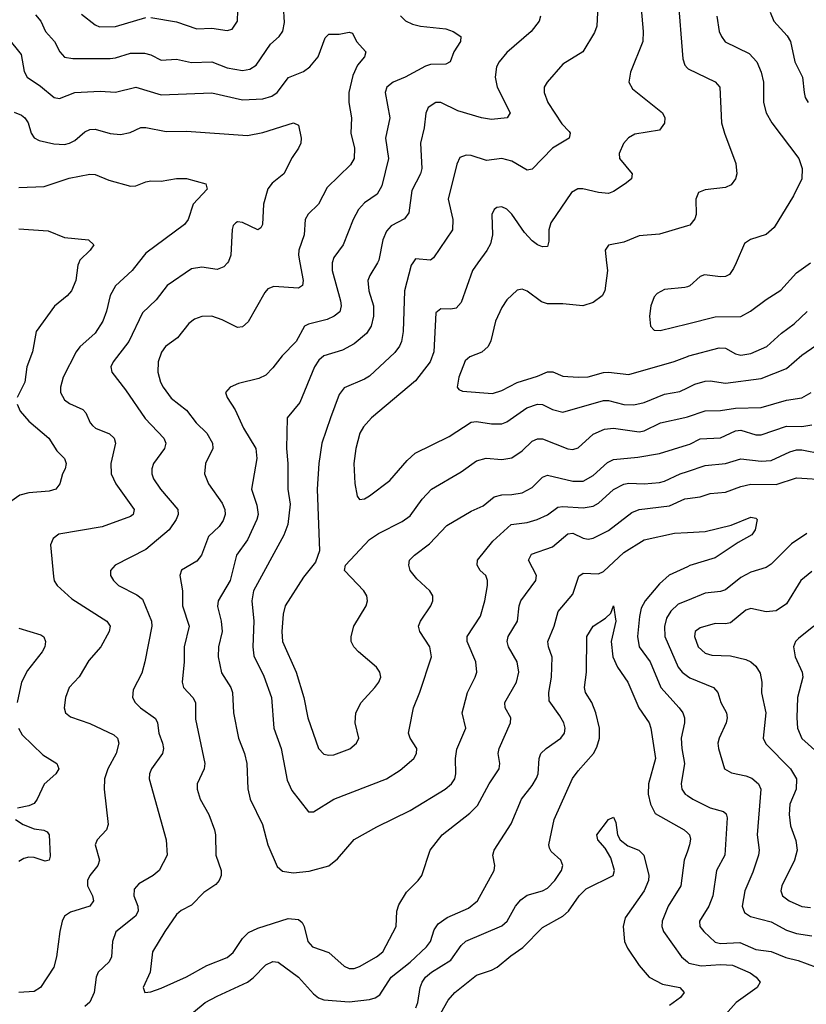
# Model space of a CAD drawing. Header units: inches. Extents: x 501419 to 657765, y 482282 to 547532.
# Tile 211 of 225: x 637374 to 640468, y 487083 to 490956. Entities that reach past the tile are written whole.
import ezdxf

# ---------------------------------------------------------------- set-up
doc = ezdxf.new("R2010")
doc.units = ezdxf.units.IN
doc.header["$MEASUREMENT"] = 0
for name, color, linetype in [('A6438', 7, 'Continuous'), ('A6439', 7, 'Continuous'), ('A6448', 7, 'Continuous'), ('A6449', 7, 'Continuous')]:
    doc.layers.add(name, color=color, linetype=linetype)

msp = doc.modelspace()

# ---------------------------------------------------------------- linework, layer by layer
at = {"layer": 'A6438', "color": 6}
for points, elevation in [([(637606.3, 490000), (637602.5, 489990), (637594.4, 489930), (637577.6, 489890), (637560.6, 489870), (637510.5, 489829.5), (637438.1, 489730), (637423.9, 489650), (637401.6, 489590), (637394.2, 489530), (637363.8, 489470)], 2900), ([(637839.9, 490000), (637816.2, 489970), (637750, 489909.3), (637728.9, 489871.1), (637714.8, 489810), (637700.3, 489770), (637670, 489723.4), (637610.4, 489669.6), (637595.5, 489650), (637544.7, 489550), (637534.4, 489510), (637534.6, 489490), (637550, 489460.5), (637570, 489446.2), (637622.3, 489422.3), (637633.2, 489410), (637650.5, 489370.5), (637659.8, 489359.8), (637672, 489350), (637727.4, 489327.4), (637745.3, 489310), (637750.2, 489290), (637731.7, 489210), (637733.9, 489170), (637752.1, 489130), (637823.8, 489030), (637820.4, 489010), (637810, 489001.7), (637698.4, 488961.6), (637527.9, 488932.1), (637505, 488915), (637495.2, 488890), (637506.3, 488766.2), (637509.4, 488749.4), (637520.8, 488730), (637578.6, 488678.6), (637716.9, 488590), (637728.9, 488570), (637726.2, 488550), (637692.9, 488490), (637645, 488435), (637608.1, 488371.9), (637568.7, 488330), (637553.3, 488290), (637548.1, 488250), (637554, 488230), (637573.9, 488213.9), (637650, 488187.5), (637743.7, 488143.7), (637758.4, 488130), (637763, 488110), (637753.5, 488070), (637720.1, 488010), (637707, 487970), (637706.4, 487930), (637722, 487790), (637715.7, 487770), (637678.5, 487730), (637670.5, 487710), (637687.8, 487650), (637680.9, 487630), (637648.9, 487590), (637640.5, 487570), (637640.5, 487550), (637660.1, 487510), (637664.1, 487490), (637649.4, 487470), (637574.1, 487445.9), (637550.5, 487429.5), (637541, 487410), (637531.4, 487370), (637518.6, 487270), (637507.5, 487230), (637455.9, 487150), (637430, 487134.1), (637370, 487130)], 3000), ([(638190.6, 490000), (638176.7, 489983.3), (638150, 489972.8), (638090, 489982.3), (638050, 489976), (637954.1, 489910), (637910, 489853.7), (637856.4, 489803.6), (637802.8, 489690), (637741.6, 489610), (637731.8, 489590), (637735.6, 489570), (637790, 489500.1), (637867.5, 489387.5), (637941, 489310), (637948, 489290), (637943.8, 489270), (637899.5, 489210), (637893.4, 489190), (637893.5, 489170), (637900.2, 489150), (637927.1, 489110), (637995.5, 489030), (637997.5, 489010), (637989.6, 488990), (637961.2, 488950), (637870, 488871.7), (637749.3, 488810), (637730.3, 488789.7), (637731.3, 488770), (637742.2, 488750), (637762.1, 488730), (637834.1, 488694.1), (637856.5, 488676.5), (637891.9, 488590), (637894, 488570), (637866.5, 488430), (637853.6, 488386.4), (637820.1, 488320.1), (637817.5, 488290), (637828, 488270), (637848.8, 488250), (637907.7, 488207.7), (637915.3, 488190), (637920.8, 488150), (637936, 488110), (637938.9, 488090), (637935.1, 488070), (637891.9, 488010), (637883.8, 487990), (637882.4, 487970), (637949.8, 487730), (637953.3, 487670), (637922.3, 487610), (637899, 487590), (637842.7, 487557.3), (637823.8, 487536.2), (637822, 487510), (637837.8, 487470), (637839.7, 487450), (637829.7, 487430), (637752, 487368), (637739.2, 487330), (637735.3, 487270), (637725.5, 487250), (637682.7, 487210), (637674.6, 487190), (637666.2, 487130), (637650, 487091.8), (637630, 487075.2)], 3100), ([(638475.3, 490000), (638488.3, 489930), (638485.8, 489910), (638470, 489900.3), (638373.3, 489906.7), (638350, 489897.4), (638337.4, 489882.7), (638271.9, 489768.1), (638250, 489747.5), (638230, 489745.4), (638170, 489775.9), (638130, 489790.2), (638090, 489788.9), (638061.6, 489778.4), (638038.7, 489761.3), (637994.9, 489705.1), (637947.5, 489670), (637931.7, 489648.3), (637919, 489610), (637917.5, 489570), (637928, 489530), (637938.2, 489510), (637970, 489467.7), (638030, 489420.4), (638067.2, 489370), (638109.3, 489329.3), (638131.6, 489290), (638133.8, 489270), (638105, 489210), (638101, 489170), (638115.9, 489130), (638170, 489054.1), (638180, 489030), (638181.3, 489010), (638174.3, 488985.7), (638158, 488962), (638116.7, 488923.3), (638089.3, 488850), (638070, 488826.6), (638010, 488790.5), (638003.7, 488770), (638014.7, 488710), (638014.2, 488650), (638039.7, 488570), (638020.2, 488490), (638020.2, 488430), (638012.7, 488350), (638018.2, 488330), (638054.7, 488290), (638064.6, 488270), (638065, 488205), (638101.5, 488030), (638099.2, 488010), (638071.7, 487950), (638071.7, 487930), (638083.1, 487890), (638117.2, 487830), (638140.5, 487770), (638144.5, 487750), (638144.7, 487670), (638166.5, 487610), (638166.8, 487590), (638158.9, 487570), (638145.1, 487554.9), (638097.4, 487522.6), (638050, 487473.9), (638008.2, 487451.8), (637990, 487436.7), (637944, 487370), (637896.1, 487290), (637886.6, 487210), (637859.5, 487150), (637865.4, 487130), (637890, 487131.9), (637930, 487146.7), (638030, 487191.9), (638110, 487235.6), (638190, 487267.7), (638212.9, 487287.1), (638250, 487342.2), (638273.9, 487366.1), (638310, 487382.7), (638430, 487421), (638470, 487416.8), (638485, 487405), (638492.8, 487390), (638506.8, 487330), (638525.3, 487310), (638590, 487287), (638650, 487233.9), (638670, 487224.5), (638690, 487224.4), (638710, 487231.7), (638777.4, 487270), (638802.1, 487290), (638854.7, 487390), (638857.6, 487450), (638865.5, 487474.5), (638895.2, 487524.8), (638941.4, 487570), (638955.9, 487590), (638988, 487690), (639035.4, 487750), (639144.2, 487835.8), (639174.2, 487865.7), (639220.8, 487950), (639260.3, 488010), (639262.2, 488030), (639256.3, 488070), (639259.4, 488090), (639304.1, 488190), (639305.6, 488210), (639284, 488250), (639281.9, 488270), (639328.1, 488350), (639337.5, 488390), (639330.6, 488430.6), (639296.3, 488490), (639291.3, 488510), (639295.3, 488530), (639331.6, 488590), (639338.8, 488650), (639345.4, 488670), (639403.8, 488750), (639406.2, 488770), (639375.7, 488830), (639386.6, 488853.4), (639470, 488882.4), (639530, 488934.4), (639550, 488936), (639590, 488916.4), (639610, 488912.6), (639630, 488916.3), (639690, 488947.3), (639781.8, 489018.2), (639810.4, 489029.6), (639930, 489044.4), (639990, 489071.1), (640000, 489072.5)], 3200), ([(638602.9, 490000), (638602.2, 489997.8), (638603.2, 489970), (638636, 489850), (638638.8, 489830), (638632.6, 489807.4), (638611.3, 489790), (638583, 489777), (638510, 489759), (638493.9, 489750), (638461.7, 489690), (638405.8, 489634.2), (638370, 489586.2), (638341.9, 489558.1), (638315, 489545), (638234.9, 489525.1), (638201.6, 489510), (638183.3, 489490), (638189.4, 489470), (638221.7, 489421.7), (638254.4, 489350), (638303, 489270), (638306.7, 489230), (638285.4, 489110), (638306.9, 489046.9), (638311.4, 489010), (638306.9, 488990), (638269.7, 488910.3), (638226.9, 488850), (638201.3, 488750), (638153.9, 488670), (638151.4, 488648.6), (638165.7, 488590), (638169.6, 488550), (638156.1, 488490), (638154.1, 488450), (638167.4, 488387.4), (638203.9, 488330), (638211.2, 488310), (638215.1, 488230), (638233.9, 488130), (638257.7, 488070), (638267.8, 488030), (638271.4, 487931.4), (638279.9, 487890), (638328.4, 487790), (638349.9, 487710), (638385.9, 487625.9), (638407.4, 487607.4), (638450, 487600.4), (638512.8, 487607.2), (638590, 487628.5), (638623.8, 487656.2), (638690, 487731.8), (638778.3, 487781.7), (638910, 487845.5), (639047.8, 487930), (639071.7, 487950), (639085, 487970), (639089.6, 487990), (639087.8, 488050), (639093.6, 488086.4), (639128, 488170), (639114.5, 488230), (639118.9, 488250), (639135.4, 488310), (639165.9, 488370), (639171.5, 488390), (639167.4, 488430), (639134, 488510), (639133.9, 488530), (639186.1, 488610), (639204, 488670), (639214, 488730), (639214.4, 488750), (639207.2, 488770), (639185.6, 488790), (639173.3, 488810), (639175, 488830), (639234.6, 488905.4), (639307.3, 488970), (639370, 488978.2), (639409.4, 488990.6), (639450, 489008.9), (639490, 489038.3), (639510, 489041.7), (639590, 489035.9), (639630, 489042.2), (639650, 489054.6), (639710, 489108), (639750, 489128.6), (639770, 489133.6), (639830, 489130.9), (639890, 489136.2), (639910, 489141.1), (639971.5, 489170), (640000, 489179.4)], 3300), ([(638780.8, 490000), (638750.6, 489950), (638743.7, 489930), (638747, 489890), (638765.4, 489830), (638765, 489790), (638756.9, 489750), (638738.3, 489721.7), (638690, 489681.2), (638644.1, 489655.9), (638570, 489633.6), (638550, 489617), (638533.1, 489590), (638475.9, 489450), (638425.6, 489390), (638423.5, 489270), (638428.5, 489210), (638428, 489110), (638437, 489050), (638428.4, 488970), (638412.1, 488927.9), (638293.1, 488710), (638286.6, 488670), (638295, 488590), (638290.7, 488490), (638294.1, 488454.1), (638334.3, 488374.3), (638364.1, 488290), (638373, 488170), (638401.7, 488090), (638425.6, 487965.6), (638443.7, 487923.7), (638510, 487841), (638530, 487840.9), (638610, 487890.7), (638817.1, 487970), (638870, 488004.6), (638923.8, 488050), (638935.1, 488070), (638936.3, 488090), (638909.3, 488130), (638903.5, 488150), (638906.4, 488170), (638922.7, 488250), (638948.3, 488311.7), (638993.9, 488450), (638986.5, 488490), (638948.1, 488550), (638942.9, 488570), (638950.5, 488590), (638990.8, 488650), (638999.3, 488670), (638998.7, 488690), (638986.9, 488710), (638936.3, 488756.3), (638910.2, 488790), (638904, 488810), (638907.2, 488830), (638926.6, 488850), (638985.3, 488894.7), (639054, 488966), (639150, 489023.3), (639196.4, 489043.6), (639240.2, 489079.8), (639270, 489087.6), (639310, 489088), (639350, 489095.3), (639390, 489115.7), (639430, 489157), (639450, 489164.7), (639550, 489140.3), (639590, 489140.3), (639630, 489162.6), (639686, 489214), (639710, 489226.5), (639805.3, 489234.7), (639890, 489249.5), (640000, 489284)], 3400), ([(638919.9, 490000), (638913.2, 489990), (638887.9, 489890), (638882.6, 489730), (638875.9, 489690), (638868.2, 489671.8), (638850, 489646.4), (638750, 489554.2), (638730, 489541.7), (638650, 489508.2), (638630, 489481.6), (638595.8, 489390), (638562.4, 489290), (638550.4, 489210), (638543.2, 489110), (638553.6, 488866.4), (638537.6, 488822.4), (638490, 488763.4), (638417.6, 488650), (638410, 488617.3), (638405.2, 488550), (638408, 488510), (638461, 488390), (638491.5, 488290), (638507.4, 488210), (638549, 488089), (638570, 488067.6), (638590, 488063.2), (638610, 488065.1), (638671.9, 488088.1), (638698.8, 488110), (638707.3, 488130), (638693.9, 488190), (638695.6, 488230), (638716.8, 488270), (638771, 488330), (638786.1, 488350), (638793.7, 488370), (638791, 488390), (638776.7, 488410), (638706.2, 488470), (638687.6, 488490), (638677.5, 488510), (638677.2, 488530), (638688.5, 488570), (638737, 488650), (638742.3, 488670), (638738.9, 488690), (638727.8, 488710), (638651.2, 488790), (638655.2, 488810), (638750, 488911), (638785.2, 488934.8), (638877.8, 488982.2), (638910, 489005.2), (638956.5, 489070), (638993.4, 489110), (639110, 489177.8), (639170, 489221.3), (639208.5, 489231.5), (639270, 489226.5), (639310, 489233), (639350, 489260.4), (639390, 489298.4), (639410, 489307.8), (639430, 489307.3), (639530, 489267.5), (639550, 489265.1), (639570, 489271.7), (639630, 489326.1), (639674.6, 489345.4), (639710, 489349.2), (639810, 489334.5), (639830, 489339.2), (639893.9, 489370), (639990, 489391.3), (640000, 489394.5)], 3500), ([(639176.3, 490000), (639154.4, 489970), (639110, 489843.1), (639090, 489821.7), (639070, 489817.4), (639030, 489819), (639010, 489803.2), (639002.2, 489650), (638988.6, 489610), (638930, 489535), (638757.2, 489390), (638725.7, 489354.3), (638712.1, 489330), (638695.3, 489270), (638687.8, 489210), (638691.6, 489131.6), (638701.3, 489081.3), (638710, 489068.8), (638730, 489071.6), (638750, 489082.8), (638830, 489143.6), (638897.8, 489222.2), (638928.7, 489251.3), (639063.3, 489316.7), (639150, 489373.1), (639170, 489375.8), (639230, 489366), (639270, 489366.7), (639290, 489374.8), (639368.1, 489430), (639410, 489444.2), (639430, 489442.7), (639470, 489422.2), (639510, 489411.9), (639670, 489457.8), (639690, 489457.8), (639750, 489443.1), (639790, 489441.4), (639830, 489449.9), (639910, 489482.8), (639970, 489494.1), (640000, 489507.9)], 3600), ([(639682.6, 490000), (639686.2, 489970), (639674.8, 489890), (639664.6, 489870), (639630, 489843.1), (639589.5, 489830.5), (639510, 489837.9), (639450, 489837.8), (639425.7, 489845.7), (639370, 489888.5), (639350, 489896.4), (639330, 489892.7), (639290, 489853.7), (639270, 489823.6), (639245.8, 489770), (639227.3, 489692.7), (639216, 489670), (639191.1, 489648.9), (639144.2, 489630), (639125.5, 489614.5), (639101.6, 489550), (639095.2, 489510), (639101.4, 489501.4), (639114.9, 489494.9), (639233.8, 489486.2), (639270, 489496.9), (639330, 489529.5), (639410, 489553.5), (639450, 489571.3), (639470.7, 489570.7), (639510, 489554.1), (639570, 489549.4), (639610, 489551.9), (639670, 489567.9), (639690, 489569.1), (639770, 489560.5), (639948.5, 489611.5), (640000, 489631.8)], 3700), ([(640000, 489905.6), (639990, 489902.4), (639910, 489894.1), (639881.1, 489878.9), (639870, 489866.2), (639856.9, 489830), (639850.9, 489790), (639854.9, 489750), (639870, 489735.4), (639893.5, 489733.5), (640000, 489760)], 3800), ([(637363.8, 489443.8), (637375.7, 489415.7), (637410, 489376.6), (637487.9, 489310), (637519.8, 489259.8), (637549.4, 489230), (637556, 489210), (637552.8, 489190), (637542.6, 489170), (637531.9, 489130), (637515.2, 489110), (637490, 489101.5), (637410, 489095), (637374.7, 489085.3), (637338.7, 489061.3)], 2900), ([(637981, 486990), (638103.5, 487090), (638150, 487116.1), (638270.1, 487169.9), (638292.7, 487187.3), (638341.5, 487238.5), (638370, 487251.6), (638390, 487248.6), (638470.7, 487190.7), (638530, 487125.1), (638549.3, 487109.3), (638570, 487100.8), (638670, 487092.7), (638750, 487102), (638771.7, 487108.3), (638790, 487120.1), (638834.6, 487190), (638910, 487249.5), (638973.4, 487310), (638989.4, 487330), (639003.9, 487376.1), (639019.9, 487400.1), (639055.5, 487424.5), (639138.8, 487461.2), (639174.3, 487490), (639240.1, 487610), (639242.3, 487630), (639234.8, 487670), (639240.2, 487690), (639307.1, 487792.9), (639347.8, 487890), (639390, 487944.2), (639406.9, 487973.1), (639413.7, 487990), (639416.8, 488050), (639423.8, 488070), (639444.4, 488090), (639502.3, 488130), (639516.2, 488150), (639519, 488170), (639513.9, 488190), (639498.6, 488218.6), (639456.7, 488276.7), (639455.6, 488310), (639465.4, 488370), (639468.2, 488448.2), (639453.3, 488490), (639450.8, 488510), (639476.5, 488570), (639491.3, 488628.7), (639550, 488696.6), (639573.2, 488766.8), (639590, 488778.5), (639650, 488776), (639670, 488785.3), (639750, 488860), (639830, 488910.8), (639950, 488935.9), (640000, 488938.7)], 3100), ([(640000, 488804), (639928.8, 488771.2), (639890, 488737.6), (639834.2, 488670), (639818.3, 488641.7), (639811.5, 488608.5), (639803.3, 488530), (639810.1, 488490), (639853.3, 488430), (639896.2, 488330), (639967.9, 488250), (639982, 488230), (639988.9, 488210), (639988.7, 488190), (639975.5, 488130), (639977.7, 488090), (639988.8, 488030), (639976.1, 487950), (639978.7, 487930), (639991.5, 487910), (640000, 487904.3)], 3100), ([(640000, 488671.6), (639963.3, 488656.7), (639934.6, 488630), (639917.9, 488602.1), (639909.9, 488569.9), (639911.6, 488530), (639964.3, 488410), (639979.6, 488390), (640000, 488374.6)], 3200), ([(638931.5, 487070), (638940, 487090), (638949.6, 487150), (638956.4, 487170), (638970.3, 487190), (638993.4, 487210), (639070, 487257.7), (639110, 487314.5), (639128.3, 487331.7), (639270, 487392.3), (639291, 487410), (639324.3, 487470), (639345.1, 487494.9), (639370, 487512.9), (639430, 487529.7), (639450, 487539.7), (639478.4, 487570), (639505.4, 487610), (639510.4, 487630), (639502.3, 487650), (639463.8, 487683.8), (639457.4, 487697.4), (639455.8, 487710), (639476.5, 487810), (639548.7, 487971.3), (639570, 488001.9), (639630.5, 488069.5), (639644.6, 488095.4), (639654.7, 488130), (639653.9, 488170), (639640.3, 488230), (639624, 488270), (639599.9, 488310), (639595.3, 488330), (639603.8, 488390), (639604.6, 488530), (639630, 488570.8), (639677.9, 488602.1), (639698.5, 488621.5), (639710, 488650.7), (639718.8, 488590), (639700.8, 488510), (639706.3, 488450), (639724.8, 488410), (639765.4, 488350), (639809.2, 488250), (639849.6, 488190), (639856.8, 488170), (639874.3, 488050), (639847, 487950), (639846.5, 487910), (639854.5, 487870), (639873.3, 487833.3), (639987.1, 487770), (640000, 487758)], 3000), ([(637370, 488563), (637456.3, 488536.3), (637468.3, 488528.3), (637475.8, 488510), (637472.6, 488490), (637462.1, 488470), (637404.2, 488395.8), (637381.2, 488350), (637363.1, 488270)], 2900), ([(637368.4, 488170), (637383.8, 488143.8), (637464.3, 488064.3), (637519.9, 488030), (637528.2, 488010), (637515.9, 487990), (637470.3, 487949.7), (637442.7, 487890), (637430, 487872.7), (637410, 487864), (637365.4, 487854.6)], 2900), ([(638990, 486976.2), (639059.7, 487100.3), (639085.6, 487130), (639170, 487198.5), (639230, 487218), (639252.3, 487230), (639305.5, 487274.5), (639353.2, 487306.8), (639430, 487385.5), (639510.1, 487430), (639533.1, 487450), (639575, 487510), (639602.6, 487537.4), (639708.2, 487590), (639713.5, 487610), (639698.9, 487658.9), (639677.4, 487697.4), (639648.5, 487730), (639644.3, 487750), (639690, 487810.9), (639710, 487819.8), (639718.2, 487798.2), (639725.9, 487750), (639736, 487730), (639766.3, 487706.3), (639809.7, 487689.7), (639828.7, 487670), (639848.4, 487590), (639847.1, 487570), (639830.3, 487530), (639755.9, 487424.1), (639747.9, 487390), (639753.3, 487330), (639764.8, 487304.8), (639810, 487235.6), (639850.5, 487190.5), (639902.9, 487162.9), (639970.1, 487150), (639986.9, 487130), (639972.8, 487110), (639930, 487078.8)], 2900), ([(637356.6, 487810), (637386.8, 487790), (637430, 487773.4), (637468.9, 487768.9), (637481.7, 487761.7), (637490, 487750), (637493.9, 487666.1), (637489.1, 487650.9), (637473.8, 487646.2), (637430, 487661.2), (637410, 487661.7), (637390, 487656.8), (637370, 487644.9)], 2900), ([(640000, 487685.5), (639986.9, 487650), (639974.9, 487550), (639924.1, 487470), (639901.5, 487410), (639900.2, 487390), (639905.7, 487370), (639977.1, 487270), (640000, 487250)], 3000)]:
    msp.add_lwpolyline(points, dxfattribs=dict(at, elevation=elevation))
at = {"layer": 'A6439', "color": 6}
for points, elevation in [([(640000, 491118.9), (639973.3, 491090), (639962.3, 491050), (639981.7, 490801.7), (639990, 490777), (640000, 490765.7)], 3700), ([(639815.5, 491030), (639826.8, 490910), (639824.7, 490870), (639776.4, 490750), (639770, 490710), (639784.1, 490684.1), (639902.9, 490590), (639912.1, 490570), (639910, 490549.2), (639890, 490521.5), (639794, 490506), (639769.2, 490490.8), (639748.8, 490468.8), (639731.2, 490430), (639733.8, 490410), (639783.5, 490350), (639780.3, 490330), (639755.9, 490310), (639710, 490280.1), (639690, 490272.6), (639650, 490275.6), (639589.5, 490290.5), (639569.2, 490290.8), (639543.8, 490276.2), (639462.5, 490157.5), (639454.7, 490130), (639454.6, 490085.4), (639450, 490064.3), (639430, 490062.5), (639410, 490071), (639390, 490086.5), (639359.5, 490119.4), (639310, 490191.5), (639290, 490211), (639270, 490219.4), (639250, 490217), (639239.9, 490210), (639230.3, 490189.7), (639233.6, 490110), (639225.1, 490074.9), (639211.6, 490048.4), (639176.3, 490000)], 3600), ([(637435.3, 490975.3), (637457.2, 490950), (637475.4, 490910), (637511.2, 490870), (637531.4, 490830), (637550, 490808.9), (637582.8, 490802.8), (637730, 490803.8), (637750, 490805.5), (637810, 490823.8), (637864.3, 490824.3), (637890, 490818.2), (637930, 490797.3), (637990, 490801), (638050, 490786.9), (638130, 490790.1), (638190, 490766.7), (638250, 490755.6), (638279.2, 490760.8), (638303.5, 490776.5), (638360.8, 490859.2), (638394.2, 490890), (638408.9, 490911.1), (638414.8, 490945.2), (638411.9, 491010)], 3300), ([(637890, 490965.1), (637990, 490947.5), (638070, 490919.3), (638130, 490923), (638190, 490913.5), (638210, 490918.6), (638230.3, 490949.7), (638231.5, 490991.5)], 3400), ([(639648.5, 491010), (639643.8, 490930), (639635, 490905), (639589.4, 490830), (639510, 490781), (639448.6, 490710), (639436.7, 490690), (639436.3, 490670), (639451.8, 490630), (639506.5, 490546.5), (639535.6, 490515.6), (639538.9, 490510), (639534.7, 490490), (639469.9, 490450.1), (639390, 490367.6), (639370, 490364.7), (639310, 490398.9), (639270, 490410.3), (639210, 490402.3), (639150, 490421.3), (639130, 490423.3), (639105.7, 490414.3), (639092.7, 490387.3), (639058.8, 490250), (639078.1, 490170), (639075.7, 490130), (639001.1, 490018.9), (638990, 490009.7), (638930, 490015.1), (638919.9, 490000)], 3500), ([(637617.2, 490977.2), (637670, 490935.7), (637688.1, 490928.1), (637750, 490928.8), (637870, 490964.3)], 3400), ([(638871, 490971), (638891.6, 490951.6), (638918.5, 490938.5), (638950, 490930.7), (639050, 490919.3), (639079, 490910), (639108.4, 490890), (639107.9, 490870), (639081.8, 490830), (639066.9, 490790), (639050, 490781.6), (638990, 490779.7), (638970, 490773.6), (638890.1, 490730), (638842.4, 490710), (638817.4, 490690), (638810.8, 490670), (638830.3, 490570), (638812.1, 490490), (638824.3, 490410), (638797.9, 490302.1), (638780.2, 490270), (638730, 490235.3), (638706.3, 490210), (638685.6, 490170), (638645.8, 490070), (638610, 490020.1), (638602.9, 490000)], 3300), ([(639422.5, 490970), (639417.6, 490950), (639386.2, 490910), (639290, 490827.4), (639259.9, 490790), (639249.5, 490770), (639244, 490730), (639252.4, 490690), (639303.1, 490590), (639291.3, 490570), (639230, 490563.9), (639190, 490570.3), (639097.7, 490597.7), (639030, 490629.7), (639010, 490629.7), (638980.8, 490610), (638971.7, 490588.3), (638965.2, 490530), (638950.6, 490470), (638955.3, 490370), (638950, 490349.6), (638915.6, 490284.4), (638904.3, 490195.7), (638887.8, 490172.2), (638835.4, 490144.6), (638816, 490124), (638801.5, 490090), (638786.8, 490010), (638780.8, 490000)], 3400), ([(637326.1, 490886.1), (637378.9, 490818.9), (637391.7, 490751.7), (637403.2, 490730), (637455, 490695), (637509.3, 490649.3), (637530, 490646), (637590, 490669.6), (637690, 490674.4), (637750, 490671.2), (637830, 490690.7), (637930, 490661), (638130, 490668.6), (638250, 490641.2), (638330, 490644.9), (638365.1, 490654.9), (638386.6, 490670), (638431.5, 490728.5), (638490, 490752.3), (638515, 490770), (638547.9, 490810), (638575.1, 490884.9), (638590, 490898.4), (638630, 490898.8), (638670, 490907.1), (638682.3, 490902.3), (638698.2, 490870), (638735.4, 490830), (638729.5, 490810), (638703.1, 490776.9), (638684, 490736), (638668.6, 490670), (638668.3, 490630), (638678.8, 490570), (638676.1, 490510), (638690.6, 490450), (638689.4, 490410.6), (638674.4, 490385.6), (638583.6, 490296.4), (638549.7, 490230.3), (638508.7, 490191.3), (638496.3, 490170), (638492.3, 490110), (638471.7, 490050), (638469.8, 490030), (638475.3, 490000)], 3200), ([(637351.7, 490591.7), (637380.2, 490580.2), (637393.6, 490570), (637407, 490550), (637418.7, 490510), (637430.7, 490490.7), (637450, 490480.8), (637507.5, 490467.5), (637550, 490465.4), (637570, 490469.9), (637590, 490480.5), (637630, 490515.2), (637650, 490523.6), (637670, 490524.7), (637730, 490508.4), (637770, 490504), (637808.3, 490511.7), (637850, 490531.4), (637870, 490531.9), (637950, 490515.6), (638030, 490517.9), (638270, 490501), (638330, 490512.6), (638450.5, 490550.5), (638470, 490541.6), (638481.1, 490490), (638479.9, 490470), (638470.6, 490450), (638445.8, 490414.2), (638412.7, 490350), (638366.4, 490313.6), (638349.3, 490290.7), (638332.5, 490230), (638329.3, 490150.7), (638322.7, 490137.3), (638310, 490129.4), (638250, 490158), (638230, 490160.5), (638223.3, 490156.8), (638213.9, 490146.1), (638209.5, 490130.5), (638204.6, 490030), (638194.8, 490005.2), (638190.6, 490000)], 3100), ([(637370, 490295.8), (637470, 490299.2), (637567.7, 490332.3), (637650, 490348.1), (637670, 490346.8), (637724.5, 490324.5), (637810, 490300.6), (637830, 490301.9), (637870, 490318.2), (637890, 490321.6), (637930, 490321.3), (637990, 490330.7), (638030, 490331.2), (638105.4, 490310), (638111.7, 490290), (638056.5, 490230), (638036.1, 490170), (638021.7, 490150), (637870, 490038), (637839.9, 490000)], 3000), ([(640000, 490144.9), (639890, 490111.9), (639810, 490105.6), (639750, 490081.2), (639690, 490069.4), (639676.6, 490050), (639682.6, 490000)], 3700), ([(637370, 490133), (637485.1, 490125.1), (637550, 490098.9), (637644.5, 490090), (637665.4, 490070), (637651.3, 490050), (637610.1, 490010), (637606.3, 490000)], 2900)]:
    msp.add_lwpolyline(points, dxfattribs=dict(at, elevation=elevation))
at = {"layer": 'A6448', "color": 6}
for points, elevation in [([(640000, 489760), (640110, 489787.4), (640210, 489788.8), (640248.9, 489810), (640310, 489855.6), (640368.3, 489891.7), (640430, 489960.5), (640484.2, 490000)], 3800), ([(640191.8, 490000), (640182.2, 489977.8), (640165.7, 489954.3), (640150, 489945.8), (640130, 489944.7), (640067.2, 489952.8), (640050, 489946), (640010, 489908.8), (640000, 489905.6)], 3800), ([(640000, 489631.8), (640005.9, 489634.1), (640125, 489665), (640150, 489663.5), (640190, 489641.7), (640210, 489636.7), (640250, 489642.5), (640312.1, 489670), (640370, 489722.7), (640420, 489760), (640471.2, 489808.8)], 3700), ([(640000, 489507.9), (640030, 489521.8), (640070, 489534.7), (640090, 489536.1), (640150, 489525.9), (640290, 489545.2), (640390, 489583.6), (640450, 489637.1), (640505.4, 489674.6)], 3600), ([(640000, 489394.5), (640070, 489416.9), (640130, 489419.3), (640190, 489428.6), (640290, 489430.7), (640390, 489459.2), (640450, 489468.1), (640487.2, 489490)], 3500), ([(640000, 489284), (640010, 489287.1), (640050, 489306.9), (640130, 489311.8), (640190, 489338.9), (640210, 489341.8), (640270, 489322.8), (640290, 489322.9), (640390, 489356.9), (640450, 489355.6), (640490, 489362.8)], 3400), ([(640000, 489179.4), (640070, 489202.6), (640150, 489209.8), (640210, 489228.6), (640290, 489220.1), (640330, 489221.9), (640403.1, 489256.9), (640430, 489263.8), (640450, 489264.2), (640530, 489249)], 3300), ([(640000, 489072.5), (640050, 489079.6), (640090, 489091.9), (640150, 489097.8), (640210, 489120), (640250, 489128.7), (640350, 489127.8), (640430, 489153.5), (640553.7, 489146.3)], 3200), ([(640000, 488938.7), (640070, 488942.6), (640171.8, 488968.2), (640250, 488999.3), (640270, 488995.5), (640274.7, 488990), (640267.2, 488950), (640253.5, 488930), (640199.8, 488900.2), (640110, 488840), (640010, 488808.6), (640000, 488804)], 3100), ([(640470, 488934.9), (640410, 488894), (640330, 488814.9), (640310, 488801.8), (640250, 488782.9), (640210, 488761.9), (640150, 488713.2), (640130, 488706.6), (640070, 488699.8), (640000, 488671.6)], 3200), ([(640490, 488785.5), (640446.3, 488750), (640390, 488659.1), (640350, 488631), (640310, 488627.6), (640250, 488640.5), (640230, 488633.3), (640170, 488583.6), (640150, 488579.3), (640110, 488580.9), (640050, 488564.7), (640031.2, 488550), (640027.6, 488530), (640043, 488490), (640070, 488464.5), (640096.7, 488456.7), (640170, 488454.4), (640230, 488439.7), (640250.1, 488430.1), (640270, 488412.8), (640285.9, 488385.9), (640293.6, 488350), (640292, 488308), (640309.2, 488230), (640297.7, 488130), (640308.4, 488108.4), (640406.4, 488010), (640429.6, 487969.6), (640428.1, 487930), (640403.6, 487870), (640400.3, 487830), (640405.8, 487785.8), (640427.2, 487727.2), (640432.2, 487690), (640421, 487650), (640371.8, 487550), (640367.9, 487530), (640374.7, 487510), (640401, 487490), (640450, 487468.6), (640484.7, 487464.7)], 3300), ([(640498, 488570), (640437.7, 488522.3), (640426, 488510), (640417.4, 488490), (640423.9, 488450), (640452, 488390), (640454, 488370), (640433.5, 488290), (640430.2, 488209.8), (640433.8, 488170), (640450, 488129), (640513.1, 488073.1)], 3400), ([(640000, 488374.6), (640010, 488367.1), (640103.3, 488330), (640120.3, 488310), (640132.3, 488270), (640153.5, 488230), (640157.2, 488210), (640153.4, 488190), (640125, 488130), (640120, 488110), (640122, 488090), (640146.1, 488010), (640173.7, 487993.7), (640230, 487982.5), (640253.4, 487973.4), (640280.5, 487950), (640288.5, 487930), (640274.1, 487750), (640282.6, 487690), (640280.1, 487670), (640257.5, 487602.5), (640226.1, 487530), (640215.5, 487470), (640224.6, 487444.6), (640248.5, 487428.5), (640330, 487407.8), (640390, 487375.5), (640430, 487361.9), (640490, 487352.7)], 3200), ([(640000, 487904.3), (640021.2, 487890), (640090, 487855.9), (640141.8, 487841.8), (640152.4, 487832.4), (640157.1, 487817.1), (640148, 487670), (640114.6, 487610), (640099.9, 487510), (640084.5, 487470), (640048.5, 487410), (640049.2, 487390), (640064.3, 487370), (640110, 487328.1), (640130, 487323), (640206.6, 487326.6), (640270, 487299.6), (640330, 487291.4), (640387.8, 487267.8), (640435.9, 487255.9), (640506.7, 487230)], 3100), ([(640000, 487758), (640008.6, 487750), (640013, 487733), (640009.1, 487710), (640000, 487685.5)], 3000), ([(640000, 487250), (640005.3, 487245.3), (640054.3, 487234.3), (640130, 487240.5), (640177.3, 487237.3), (640247.1, 487207.1), (640271.2, 487190), (640286.1, 487170), (640275, 487150), (640192.4, 487090), (640110, 486997.2), (640071.7, 486968.3), (640050, 486959.4), (640000, 486951.4)], 3000)]:
    msp.add_lwpolyline(points, dxfattribs=dict(at, elevation=elevation))
at = {"layer": 'A6449', "color": 6}
for points, elevation in [([(640115.6, 490970), (640125.8, 490910), (640133.8, 490890), (640149.2, 490869.2), (640242.8, 490822.8), (640272.8, 490790), (640289.9, 490750), (640299.7, 490710), (640300.2, 490630), (640310.4, 490590), (640332.5, 490550), (640438.3, 490410), (640451.8, 490370), (640450.4, 490330), (640417.5, 490262.5), (640341.6, 490138.4), (640310, 490110.7), (640248.8, 490091.2), (640224.5, 490075.5), (640191.8, 490000)], 3800), ([(640325.9, 490985.9), (640340.7, 490950), (640392.1, 490892.1), (640405.8, 490870), (640423.2, 490790), (640453.3, 490730), (640459.2, 490670), (640464, 490650), (640475.4, 490630)], 3900), ([(640000, 490765.7), (640002.7, 490762.7), (640110, 490711.6), (640127.5, 490690), (640135, 490550), (640145.7, 490510), (640191.4, 490390), (640194.6, 490350), (640189.7, 490330), (640173, 490307), (640150, 490296.4), (640070, 490287.2), (640044.1, 490275.9), (640033.4, 490250), (640034.3, 490190), (640030, 490172.3), (640010, 490147.9), (640000, 490144.9)], 3700)]:
    msp.add_lwpolyline(points, dxfattribs=dict(at, elevation=elevation))

doc.saveas('drawing.dxf')
